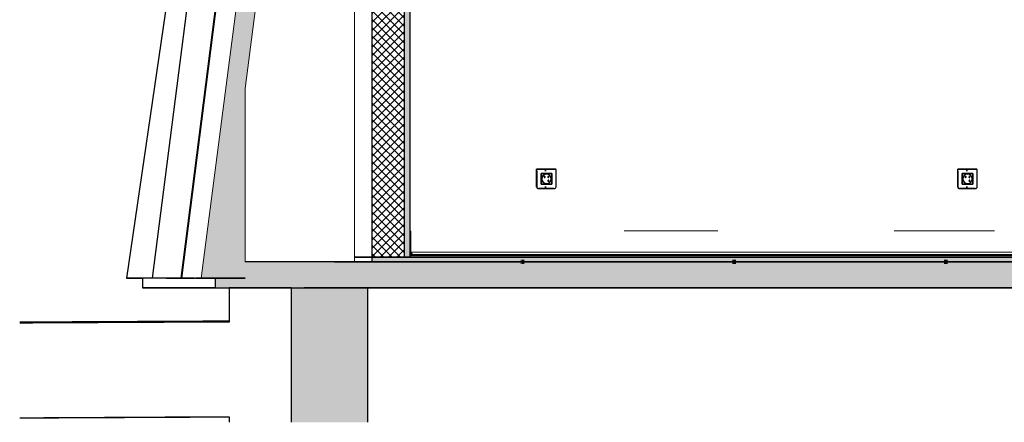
# Model space of a CAD drawing. Header units: centimetres. Extents: x -3137 to 8943, y -3619 to 550.
# Tile 2 of 47: x -1076 to -660, y -70 to 100. Entities that reach past the tile are written whole.
import ezdxf

# ---------------------------------------------------------------- set-up
doc = ezdxf.new("R2010")
doc.units = ezdxf.units.CM
doc.linetypes.add('Tiret_2_', pattern=[0.25, 0.125, -0.125])
for name, color, linetype, lineweight in [('0-1', 7, 'Continuous', 5), ('HACHURE_C-5', 7, 'Continuous', 18), ('MUR', 7, 'Continuous', 25), ('MUR_C', 7, 'Continuous', 25), ('SERRU-traverse', 7, 'Continuous', 18), ('SOL', 7, 'Continuous', 25), ('SOL_C', 7, 'Continuous', 25), ('Solide topographique', 7, 'Continuous', 18)]:
    doc.layers.add(name, color=color, linetype=linetype, lineweight=lineweight)
for name, color, linetype, lineweight, true_color in [('A-FLOR-PATT-1', 7, 'Continuous', 25, 0x616161), ('A-FLOR-PATT-2', 7, 'Continuous', 18, 0x787878), ('A-FLOR-PATT-3', 7, 'Continuous', 25, 0x787878), ('ANNOTATIONS-1', 4, 'Tiret_2_', 100, 0x00ffff), ('HACHURE_C-3', 7, 'Continuous', 5, 0xdadada), ('HACHURE_C-7', 7, 'Continuous', 25, 0x787878), ('ING_ELE', 7, 'Continuous', 25, 0x7f7f7f), ('OSSATURE-1', 9, 'Continuous', 5, 0x808080), ('OSSATURE-2', 9, 'Continuous', 18, 0x808080), ('OSSATURE_C-1', 9, 'Continuous', 18, 0x808080), ('SERRU-2', 9, 'Continuous', 18, 0x808080)]:
    doc.layers.add(name, color=color, linetype=linetype, lineweight=lineweight, true_color=true_color)

# ---------------------------------------------------------------- blocks, each defined once
blk = doc.blocks.new('Garde-corps - Garde-corps-505471-Coupe AA_Lot 05_Faux-plafond')
at = {"layer": 'SERRU-traverse'}
for p, q in [((-2106.1, 11), (-2106.1, 1.95)), ((-2105.79, 2.04), (-2105.79, 10.7)), ((-2015.79, 11), (-1976.22, 11)), ((-1901.83, 11), (-1859.55, 11)), ((-2106.11, 1), (-1254.27, 1)), ((-2106.11, 1), (-1253.65, 1)), ((-2106.1, 1.95), (-2105.39, 1)), ((-2104.73, 1), (-2106.1, 1)), ((-2105.39, 1), (-2106.1, 1)), ((-2105.8, 2.04), (-1253.27, 2.04)), ((-2105.07, 1.08), (-2105.79, 2.04)), ((-2105.39, 1), (-2104.73, 1)), ((-2104.83, 1.11), (-2105.32, 1.11)), ((-2104.9, 1.08), (-2105.07, 1.08)), ((-2104.9, 1.08), (-2105.07, 1.08))]:
    blk.add_line(p, q, dxfattribs=at)
at = {"layer": 'SERRU-traverse', "flags": 128}
for points in [[(-2105.79, 10.7), (-2105.8, 10.77), (-2105.82, 10.83), (-2105.86, 10.89), (-2105.91, 10.94), (-2105.97, 10.97), (-2106.03, 10.99), (-2106.1, 11)], [(-2104.73, 1), (-2104.73, 1.02), (-2104.74, 1.04), (-2104.74, 1.06), (-2104.76, 1.08), (-2104.78, 1.1), (-2104.8, 1.11), (-2104.82, 1.11), (-2104.84, 1.11), (-2104.86, 1.11), (-2104.88, 1.09), (-2104.9, 1.08)], [(-2104.84, 1.11), (-1580.26, 1.11), (-1254.18, 1.11)]]:
    blk.add_lwpolyline(points, dxfattribs=at)
blk = doc.blocks.new('B02_ARC_rvt-2-Coupe AA_Lot 05_Faux-plafond')
at = {"layer": 'A-FLOR-PATT-1'}
blk.add_hatch(color=256, dxfattribs=at).paths.add_polyline_path([(-1250.5, 0), (-1243.42, 0), (-1243.42, 0.8), (-2106.1, 0.8), (-2106.1, 0), (-1258.48, 0)])
at = {"layer": 'A-FLOR-PATT-2'}
h = blk.add_hatch(dxfattribs=at)
h.set_pattern_fill('FP_4', color=256, style=0, pattern_type=2)
h.set_pattern_definition([(45, (-0.387, -172.5), (-4.490128, 4.490128), [3.175, -3.175])])
h.paths.add_polyline_path([(-644.66, -2), (1594.47, -2), (1594.47, 0), (-2122.25, 0), (-2122.25, -2), (-676.54, -2)])
at = {"layer": 'HACHURE_C-3'}
blk.add_hatch(color=256, dxfattribs=at).paths.add_polyline_path([(-2108.62, 0), (-2106.1, 0), (-2106.1, 314.21), (-2108.62, 314.21), (-2108.62, 6.19)])
at = {"layer": 'HACHURE_C-5'}
h = blk.add_hatch(dxfattribs=at)
h.set_pattern_fill('FP_3', color=256, style=0, pattern_type=2)
h.set_pattern_definition([(45, (-3.562, -172.5), (-1.767767, 1.767767), []), (135, (-3.562, -172.5), (-1.767767, -1.767767), [])])
h.paths.add_polyline_path([(-2108.62, 0), (-2108.62, 314.21), (-2122.25, 314.21), (-2122.25, 0), (-2111.45, 0)])
at = {"layer": 'MUR'}
blk.add_line((-2129.56, 0), (-2122.25, 0), dxfattribs=at)
at = {"layer": 'MUR', "flags": 128}
for points in [[(-2129.58, 0), (-2020.74, 0), (-1896.22, 0), (-1778.63, 0)], [(-1252.98, 0), (-1378.18, 0), (-1503.29, 0), (-1628.29, 0), (-1753.18, 0), (-1877.94, 0), (-2002.58, 0), (-2127.06, 0)]]:
    blk.add_lwpolyline(points, dxfattribs=at)
at = {"layer": 'MUR_C'}
for p, q in [((-2122.25, 314.21), (-2122.25, 0)), ((-2108.62, 314.21), (-2108.62, 0)), ((-2106.1, 1.95), (-2106.1, 314.21)), ((-2122.25, 0), (-2106.1, 0)), ((-2106.1, 0), (-2106.1, 1.95))]:
    blk.add_line(p, q, dxfattribs=at)
at = {"layer": 'SOL'}
for p, q in [((-1509.4, 0), (-2129.58, 0)), ((-2129.56, 0), (-2122.25, 0)), ((-2106.1, 0), (-2127.06, 0)), ((-2127.06, 0), (-1252.98, 0)), ((-2065.11, 1), (-2106.11, 1)), ((-2065.05, 0.8), (-2106.11, 0.8)), ((-2106.11, 0.8), (-2065.05, 0.8)), ((-1940.31, 1), (-2064.84, 1)), ((-1940.3, 0.8), (-2064.84, 0.8)), ((-2064.84, 0.8), (-1940.3, 0.8)), ((-1440.76, 0.8), (-1940.09, 0.8)), ((-1940.09, 0.8), (-1440.76, 0.8)), ((-1440.76, 1), (-1940.04, 1)), ((-2122.25, -2), (-2144.1, -2)), ((-2137.99, -2), (-69.28, -2))]:
    blk.add_line(p, q, dxfattribs=at)
for points in [[(-2182.51, -27.41), (-2211.98, -27.56), (-2241.45, -27.71), (-2270.89, -27.86)], [(-2270.89, -67.86), (-2241.45, -67.71), (-2211.98, -67.56), (-2182.51, -67.41)], [(-2189.06, -67.52), (-2216.35, -67.66), (-2243.62, -67.8), (-2270.89, -67.94)]]:
    blk.add_open_spline(points, degree=3, dxfattribs=at)
at = {"layer": 'SOL_C'}
for p, q in [((1594.47, 0), (-2122.25, 0)), ((-2122.25, 0), (-2122.25, -2)), ((-1243.42, 1), (-2106.1, 1)), ((-2106.1, 1), (-2106.1, 0.8)), ((-1243.42, 0.8), (-2106.1, 0.8)), ((-2106.1, 0.8), (-2106.1, 0)), ((-2106.1, 0.8), (-1243.42, 0.8)), ((-2106.1, 0), (-1243.42, 0)), ((-2122.25, -2), (1594.47, -2))]:
    blk.add_line(p, q, dxfattribs=at)
at = {"layer": 'Solide topographique'}
blk.add_open_spline([(-2182.52, -26.9), (-2211.99, -27.05), (-2241.44, -27.21), (-2270.88, -27.36)], degree=3, dxfattribs=at)
at = {"layer": 'SERRU-2'}
blk.add_blockref('Garde-corps - Garde-corps-505471-Coupe AA_Lot 05_Faux-plafond', (0, 0), dxfattribs=at)
blk = doc.blocks.new('Murs 4 - Murs 1-3190715-Coupe AA_Lot 05_Faux-plafond')
at = {"layer": 'MUR'}
for p, q in [((-2181.39, 294.93), (-2166.73, 395.59)), ((-2175.96, 294.93), (-2163.09, 395.59)), ((-2140.84, 395.59), (-2166.73, 395.59)), ((-2166.73, 395.59), (-2163.09, 395.59)), ((-2163.09, 395.59), (-2142.09, 395.59)), ((-2142.09, 395.59), (-2142.82, 395.59)), ((-2142.82, 395.59), (-2137.99, 395.59)), ((-2137.99, 395.59), (-2140.84, 395.59)), ((-2181.39, 294.93), (-2164.04, 294.93)), ((-2175.96, 294.93), (-2181.39, 294.93)), ((-2164.04, 294.93), (-2175.96, 294.93)), ((-2171.95, 294.93), (-2167.68, 294.93)), ((-2164.04, 294.93), (-2171.95, 294.93)), ((-2171.95, 293.53), (-2171.95, 281.23)), ((-2167.68, 294.93), (-2164.04, 294.93)), ((-2167.68, 281.23), (-2167.68, 292.47)), ((-2183.42, 281.23), (-2225.79, -8.88)), ((-2214.86, -8.88), (-2177.75, 281.23)), ((-2183.42, 281.23), (-2177.75, 281.23)), ((-2155.75, 281.23), (-2183.42, 281.23)), ((-2177.75, 281.23), (-2155.75, 281.23)), ((-2171.95, 281.23), (-2155.75, 281.23)), ((-2167.68, 281.23), (-2171.95, 281.23)), ((-2155.75, 281.23), (-2167.68, 281.23)), ((-2214.86, -8.88), (-2225.79, -8.88)), ((-2225.79, -8.88), (-2219.04, -8.88)), ((-2197.06, -8.88), (-2214.86, -8.88)), ((-2208.98, -8.88), (-2197.06, -8.88)), ((-2196.65, -8.88), (-2175.78, -8.88)), ((-2175.78, -8.88), (-2196.63, -8.88))]:
    blk.add_line(p, q, dxfattribs=at)
blk = doc.blocks.new('B02_DC_STR_rvt-2-Coupe AA_Lot 05_Faux-plafond')
at = {"layer": 'A-FLOR-PATT-3'}
blk.add_hatch(color=256, dxfattribs=at).paths.add_polyline_path([(-2156.27, -13), (1660.55, -13), (1660.55, -8.88), (1647.97, -8.88), (1647.97, -2), (-2175.78, -2), (-2175.78, -8.88), (-2188.37, -8.88), (-2188.37, -13), (-2175.78, -13)])
at = {"layer": 'HACHURE_C-7'}
blk.add_hatch(color=256, dxfattribs=at).paths.add_polyline_path([(-2123.96, -69.72), (-2123.96, -13), (-2156.27, -13), (-2156.27, -69.72), (-2143.33, -69.72)])
at = {"layer": 'OSSATURE-1'}
blk.add_hatch(color=256, dxfattribs=at).paths.add_polyline_path([(-2175.78, -8.88), (-2175.78, 71.16), (-2153.12, 244.97), (-2122.15, 258), (-2122.15, 314.68), (-2120.2, 314.68), (-2120.2, 395.59), (-2141.6, 395.59), (-2154.72, 294.93), (-2147.52, 292.47), (-2145.2, 293.35), (-2146.27, 281.23), (-2156.54, 281.23), (-2194.36, -8.88), (-2188.37, -8.88)])
at = {"layer": 'ANNOTATIONS-1'}
for p, q in [((-2059.45, -2), (-2057.94, -2)), ((-1970.26, -2), (-1968.66, -2)), ((-1880.98, -2), (-1879.31, -2))]:
    blk.add_line(p, q, dxfattribs=at)
at = {"layer": 'MUR'}
for p, q in [((-2182.51, -13), (-2150.81, -13)), ((-2156.27, -13), (-2182.51, -13)), ((-2182.51, -13), (-2182.51, -27.41)), ((-2150.81, -13), (1649.68, -13)), ((-2146.43, -13), (-2150.81, -13)), ((1645.3, -13), (-2146.43, -13)), ((-2182.51, -67.41), (-2182.51, -69.72))]:
    blk.add_line(p, q, dxfattribs=at)
at = {"layer": 'MUR_C'}
for p, q in [((-2156.27, -13), (-2156.27, -69.72)), ((-2123.96, -69.72), (-2123.96, -13))]:
    blk.add_line(p, q, dxfattribs=at)
at = {"layer": 'OSSATURE-2'}
for p, q in [((-2214.86, -8.88), (-2177.75, 281.23)), ((-2165.82, 281.23), (-2202.93, -8.88)), ((-2202.52, -8.88), (-2165.41, 281.23)), ((-2129.57, -2), (-2129.57, 254.88)), ((-2141.91, -2), (-2175.78, -2)), ((-2175.78, -2), (-2131.97, -2)), ((-2175.78, -2), (-2134.37, -2)), ((-2129.57, -2), (-2175.78, -2)), ((-2144.1, -2), (-2141.91, -2)), ((-2137.99, -2), (-2122.4, -2)), ((-2137.45, -2), (-2122.4, -2)), ((-2134.37, -2), (-2131.97, -2)), ((-2067.9, -2), (-2050.56, -2)), ((-2067.9, -2), (-2067.65, -2)), ((-2059.45, -2), (-2050.97, -2)), ((-2057.97, -2), (-2059.45, -2)), ((-2050.56, -2), (-2059.45, -2)), ((-2050.97, -2), (-2033.61, -2)), ((-2048.31, -2), (-2033.61, -2)), ((-1979.07, -2), (-1961.71, -2)), ((-1979.07, -2), (-1978.46, -2)), ((-1961.71, -2), (-1970.2, -2)), ((-1970.18, -2), (-1962.12, -2)), ((-1968.69, -2), (-1970.18, -2)), ((-1962.12, -2), (-1944.75, -2)), ((-1959.1, -2), (-1944.75, -2)), ((-1890.16, -2), (-1872.79, -2)), ((-1890.16, -2), (-1889.18, -2)), ((-1880.84, -2), (-1880.96, -2)), ((-1872.79, -2), (-1880.84, -2)), ((-1880.83, -2), (-1873.2, -2)), ((-1879.34, -2), (-1880.83, -2)), ((-1873.2, -2), (-1855.81, -2)), ((-1869.81, -2), (-1855.81, -2)), ((-2208.98, -8.88), (-2214.86, -8.88)), ((-2214.86, -8.88), (-2202.93, -8.88)), ((-2202.93, -8.88), (-2197.06, -8.88)), ((-2202.52, -8.88), (-2194.36, -8.88))]:
    blk.add_line(p, q, dxfattribs=at)
at = {"layer": 'OSSATURE_C-1'}
for p, q in [((-2156.54, 281.23), (-2194.36, -8.88)), ((-2175.78, 71.16), (-2153.12, 244.97)), ((-2175.78, -2), (-2175.78, 71.16)), ((-2194.36, -8.88), (-2188.37, -8.88))]:
    blk.add_line(p, q, dxfattribs=at)
at = {"layer": 'SOL'}
for p, q in [((-2057.94, -2), (-2059.43, -2)), ((-1970.15, -2), (-1970.24, -2)), ((-1968.66, -2), (-1970.15, -2)), ((-1880.79, -2), (-1880.96, -2)), ((-1879.31, -2), (-1880.79, -2)), ((-2219.04, -8.88), (-2219.04, -13)), ((-2197.06, -8.88), (-2208.98, -8.88)), ((-2188.37, -8.88), (-2196.65, -8.88)), ((-2188.37, -13), (-2219.04, -13)), ((-2219.04, -13), (1690.2, -13))]:
    blk.add_line(p, q, dxfattribs=at)
at = {"layer": 'SOL_C'}
for p, q in [((1647.97, -2), (-2175.78, -2)), ((-2188.37, -8.88), (-2188.37, -13)), ((-2188.37, -13), (-2156.27, -13)), ((-2123.96, -13), (1590.97, -13))]:
    blk.add_line(p, q, dxfattribs=at)
at = {"layer": 'MUR'}
blk.add_blockref('Murs 4 - Murs 1-3190715-Coupe AA_Lot 05_Faux-plafond', (0, 0), dxfattribs=at)
blk = doc.blocks.new('Legrand_Batibox_cloison_sèche_prof_40_1_poste_2_mod_080041 - Legrand_Batibox_cloison_sèche_prof_40_1_poste_2_mod_080041-V68-Coupe AA_Lot 05_Faux-plafond')
at = {"layer": 'ING_ELE'}
for p, q in [((-1870.99, 36.35), (-1871.45, 36.35)), ((-1871.45, 29.65), (-1870.99, 29.65))]:
    blk.add_line(p, q, dxfattribs=at)
blk = doc.blocks.new('Legrand_Mosaic_plaque_2_mod_blanc_antimicrobien_078722L - Legrand_Mosaic_plaque_2_mod_blanc_antimicrobien_078722L-V69-Coupe AA_Lot 05_Faux-plafond')
at = {"layer": 'ING_ELE'}
for p, q in [((-1866.92, 37.1), (-1875.07, 37.1)), ((-1875.07, 37.1), (-1866.92, 37.1)), ((-1875.07, 29.7), (-1875.07, 37.1)), ((-1874.97, 36.25), (-1874.97, 29.7)), ((-1873.15, 35.28), (-1868.63, 35.28)), ((-1873.15, 30.73), (-1873.15, 35.28)), ((-1868.73, 35.28), (-1868.63, 35.28)), ((-1868.63, 35.28), (-1868.63, 30.73)), ((-1866.82, 29.7), (-1866.82, 36.25)), ((-1868.63, 30.73), (-1873.15, 30.73)), ((-1868.63, 30.73), (-1868.73, 30.73)), ((-1874.27, 28.9), (-1874.17, 28.9)), ((-1867.71, 28.9), (-1874.27, 28.9)), ((-1874.17, 28.9), (-1867.62, 28.9))]:
    blk.add_line(p, q, dxfattribs=at)
for centre, major_axis, ratio, start_param, end_param in [((-1875.07, 36.25), (0, 0.85), 0.11407, 4.712389, 6.283185), ((-1866.92, 36.25), (0, 0.85), 0.11407, 4.712389, 6.283185), ((-1874.27, 29.7), (0, 0.8), 0.993473, 1.570796, 3.141593), ((-1874.17, 29.7), (0, 0.8), 0.993473, 1.570796, 3.141593), ((-1867.62, 29.7), (0, 0.8), 0.993473, 3.141593, 4.712389)]:
    blk.add_ellipse(centre, major_axis=major_axis, ratio=ratio, start_param=start_param, end_param=end_param, dxfattribs=at)
blk = doc.blocks.new('Legrand_Mosaic_link_prise_2P_T_FB_surface_2_mod_blanc_077145L - Legrand_Mosaic_link_prise_2P_T_FB_surface_2_mod_blanc_077145L-V70-Coupe AA_Lot 05_Faux-plafond')
at = {"layer": 'ING_ELE'}
for p, q in [((-1868.66, 35.25), (-1873.13, 35.25)), ((-1873.13, 35.25), (-1873.13, 30.75)), ((-1870.89, 34.98), (-1870.91, 34.98)), ((-1870.11, 34.02), (-1870.18, 34.02)), ((-1870.18, 33.6), (-1870.11, 33.6)), ((-1868.66, 35.25), (-1868.75, 35.25)), ((-1868.66, 30.75), (-1868.66, 35.25)), ((-1873.13, 30.75), (-1868.66, 30.75)), ((-1870.91, 31.02), (-1870.89, 31.02)), ((-1868.75, 30.75), (-1868.66, 30.75))]:
    blk.add_line(p, q, dxfattribs=at)
at = {"layer": 'ING_ELE', "flags": 128}
for points in [[(-1869.9, 33.81), (-1869.9, 33.82), (-1869.9, 33.83), (-1869.9, 33.84), (-1869.9, 33.84), (-1869.91, 33.85), (-1869.91, 33.86), (-1869.91, 33.87), (-1869.91, 33.88), (-1869.91, 33.88), (-1869.92, 33.89), (-1869.92, 33.9), (-1869.92, 33.91), (-1869.93, 33.91), (-1869.93, 33.92), (-1869.94, 33.93), (-1869.94, 33.94), (-1869.95, 33.94), (-1869.95, 33.95), (-1869.96, 33.95), (-1869.96, 33.96), (-1869.97, 33.97), (-1869.98, 33.97), (-1869.98, 33.98), (-1869.99, 33.98), (-1870, 33.99), (-1870, 33.99), (-1870.01, 34), (-1870.02, 34), (-1870.03, 34), (-1870.03, 34.01), (-1870.04, 34.01), (-1870.05, 34.01), (-1870.06, 34.01), (-1870.07, 34.02), (-1870.08, 34.02), (-1870.08, 34.02), (-1870.09, 34.02), (-1870.1, 34.02), (-1870.11, 34.02), (-1870.11, 34.02)], [(-1870.11, 33.6), (-1870.1, 33.6), (-1870.09, 33.6), (-1870.09, 33.6), (-1870.08, 33.6), (-1870.07, 33.6), (-1870.06, 33.61), (-1870.05, 33.61), (-1870.04, 33.61), (-1870.04, 33.61), (-1870.03, 33.62), (-1870.02, 33.62), (-1870.01, 33.62), (-1870.01, 33.63), (-1870, 33.63), (-1869.99, 33.64), (-1869.99, 33.64), (-1869.98, 33.65), (-1869.97, 33.65), (-1869.97, 33.66), (-1869.96, 33.66), (-1869.95, 33.67), (-1869.95, 33.68), (-1869.94, 33.68), (-1869.94, 33.69), (-1869.93, 33.7), (-1869.93, 33.7), (-1869.93, 33.71), (-1869.92, 33.72), (-1869.92, 33.73), (-1869.92, 33.73), (-1869.91, 33.74), (-1869.91, 33.75), (-1869.91, 33.76), (-1869.91, 33.77), (-1869.9, 33.77), (-1869.9, 33.78), (-1869.9, 33.79), (-1869.9, 33.8), (-1869.9, 33.81), (-1869.9, 33.81)]]:
    blk.add_lwpolyline(points, dxfattribs=at)
at = {"layer": 'ING_ELE'}
for centre, major_axis, start_param, end_param in [((-1870.89, 33), (0, 2), 4.712389, 7.853982), ((-1870.91, 33), (0, 1.98), 6.021386, 7.853982), ((-1870.89, 33), (0, 1.98), 4.712389, 7.853982), ((-1871.69, 33.81), (0, 0.22), 4.712389, 7.853982), ((-1871.69, 33.81), (0, 0.22), 1.570796, 4.712389), ((-1871.71, 33.81), (0, 0.22), 4.712389, 5.235988), ((-1871.71, 33.81), (0, 0.22), 4.18879, 4.712389), ((-1870.98, 33), (0, 2), 6.021386, 6.259957), ((-1870.18, 33.81), (0, 0.21), 0.13829, 0.74062), ((-1870.18, 33.81), (0, 0.21), 2.386216, 2.988546), ((-1870.09, 33.81), (0, 0.22), 4.712389, 7.853982), ((-1870.09, 33.81), (0, 0.22), 1.570796, 4.712389), ((-1870.18, 33.81), (0, 0.21), 5.343563, 6.021236), ((-1870.18, 33.81), (0, 0.21), 3.366102, 4.22928), ((-1870.11, 33.81), (0, 0.22), 4.712389, 5.235988), ((-1870.11, 33.81), (0, 0.22), 4.18879, 4.712389), ((-1870.89, 33), (0, 2), 1.570796, 4.712389), ((-1870.91, 33), (0, 1.98), 1.570796, 3.403392), ((-1870.89, 33), (0, 1.98), 1.570796, 4.712389), ((-1870.98, 33), (0, 2), 3.164821, 3.403392), ((-1870.09, 32.2), (0, 0.22), 4.712389, 7.853982), ((-1870.09, 32.2), (0, 0.22), 1.570796, 4.712389), ((-1870.11, 32.2), (0, 0.22), 4.712389, 5.235988), ((-1870.11, 32.2), (0, 0.22), 4.18879, 4.712389)]:
    blk.add_ellipse(centre, major_axis=major_axis, ratio=0.993473, start_param=start_param, end_param=end_param, dxfattribs=at)
blk = doc.blocks.new('Legrand_Batibox_cloison_sèche_prof_40_1_poste_2_mod_080041 - Legrand_Batibox_cloison_sèche_prof_40_1_poste_2_mod_080041-V71-Coupe AA_Lot 05_Faux-plafond')
at = {"layer": 'ING_ELE'}
for p, q in [((-2048.71, 36.35), (-2049.23, 36.35)), ((-2049.23, 29.65), (-2048.71, 29.65))]:
    blk.add_line(p, q, dxfattribs=at)
blk = doc.blocks.new('Legrand_Mosaic_plaque_2_mod_blanc_antimicrobien_078722L - Legrand_Mosaic_plaque_2_mod_blanc_antimicrobien_078722L-V72-Coupe AA_Lot 05_Faux-plafond')
at = {"layer": 'ING_ELE'}
for p, q in [((-2044.65, 37.1), (-2052.78, 37.1)), ((-2052.78, 37.1), (-2044.65, 37.1)), ((-2052.78, 29.7), (-2052.78, 37.1)), ((-2052.67, 36.25), (-2052.67, 29.7)), ((-2050.85, 35.28), (-2046.34, 35.28)), ((-2050.85, 30.73), (-2050.85, 35.28)), ((-2046.45, 35.28), (-2046.34, 35.28)), ((-2046.34, 35.28), (-2046.34, 30.73)), ((-2044.54, 29.7), (-2044.54, 36.25)), ((-2046.34, 30.73), (-2050.85, 30.73)), ((-2046.34, 30.73), (-2046.45, 30.73)), ((-2051.99, 28.9), (-2051.88, 28.9)), ((-2045.44, 28.9), (-2051.99, 28.9)), ((-2051.88, 28.9), (-2045.33, 28.9))]:
    blk.add_line(p, q, dxfattribs=at)
for centre, major_axis, ratio, start_param, end_param in [((-2052.78, 36.25), (0, 0.85), 0.129598, 4.712389, 6.283185), ((-2044.65, 36.25), (0, 0.85), 0.129598, 4.712389, 6.283185), ((-2051.99, 29.7), (0, 0.8), 0.991567, 1.570796, 3.141593), ((-2051.88, 29.7), (0, 0.8), 0.991567, 1.570796, 3.141593), ((-2045.33, 29.7), (0, 0.8), 0.991567, 3.141593, 4.712389)]:
    blk.add_ellipse(centre, major_axis=major_axis, ratio=ratio, start_param=start_param, end_param=end_param, dxfattribs=at)
blk = doc.blocks.new('Legrand_Mosaic_link_prise_2P_T_FB_surface_2_mod_blanc_077145L - Legrand_Mosaic_link_prise_2P_T_FB_surface_2_mod_blanc_077145L-V73-Coupe AA_Lot 05_Faux-plafond')
at = {"layer": 'ING_ELE'}
for p, q in [((-2046.37, 35.25), (-2050.83, 35.25)), ((-2050.83, 35.25), (-2050.83, 30.75)), ((-2048.6, 34.98), (-2048.61, 34.98)), ((-2047.82, 34.02), (-2047.9, 34.02)), ((-2047.9, 33.6), (-2047.82, 33.6)), ((-2046.37, 35.25), (-2046.47, 35.25)), ((-2046.37, 30.75), (-2046.37, 35.25)), ((-2050.83, 30.75), (-2046.37, 30.75)), ((-2048.61, 31.02), (-2048.6, 31.02)), ((-2046.47, 30.75), (-2046.37, 30.75))]:
    blk.add_line(p, q, dxfattribs=at)
at = {"layer": 'ING_ELE', "flags": 128}
for points in [[(-2047.61, 33.81), (-2047.61, 33.82), (-2047.61, 33.83), (-2047.61, 33.84), (-2047.61, 33.84), (-2047.62, 33.85), (-2047.62, 33.86), (-2047.62, 33.87), (-2047.62, 33.88), (-2047.62, 33.88), (-2047.63, 33.89), (-2047.63, 33.9), (-2047.64, 33.91), (-2047.64, 33.91), (-2047.64, 33.92), (-2047.65, 33.93), (-2047.65, 33.94), (-2047.66, 33.94), (-2047.66, 33.95), (-2047.67, 33.95), (-2047.67, 33.96), (-2047.68, 33.97), (-2047.69, 33.97), (-2047.69, 33.98), (-2047.7, 33.98), (-2047.71, 33.99), (-2047.71, 33.99), (-2047.72, 34), (-2047.73, 34), (-2047.74, 34), (-2047.75, 34.01), (-2047.75, 34.01), (-2047.76, 34.01), (-2047.77, 34.01), (-2047.78, 34.02), (-2047.79, 34.02), (-2047.79, 34.02), (-2047.8, 34.02), (-2047.81, 34.02), (-2047.82, 34.02), (-2047.82, 34.02)], [(-2047.82, 33.6), (-2047.81, 33.6), (-2047.8, 33.6), (-2047.8, 33.6), (-2047.79, 33.6), (-2047.78, 33.6), (-2047.77, 33.61), (-2047.76, 33.61), (-2047.76, 33.61), (-2047.75, 33.61), (-2047.74, 33.62), (-2047.73, 33.62), (-2047.72, 33.62), (-2047.72, 33.63), (-2047.71, 33.63), (-2047.7, 33.64), (-2047.7, 33.64), (-2047.69, 33.65), (-2047.68, 33.65), (-2047.68, 33.66), (-2047.67, 33.66), (-2047.66, 33.67), (-2047.66, 33.68), (-2047.65, 33.68), (-2047.65, 33.69), (-2047.64, 33.7), (-2047.64, 33.7), (-2047.64, 33.71), (-2047.63, 33.72), (-2047.63, 33.73), (-2047.63, 33.73), (-2047.62, 33.74), (-2047.62, 33.75), (-2047.62, 33.76), (-2047.62, 33.77), (-2047.61, 33.77), (-2047.61, 33.78), (-2047.61, 33.79), (-2047.61, 33.8), (-2047.61, 33.81), (-2047.61, 33.81)]]:
    blk.add_lwpolyline(points, dxfattribs=at)
at = {"layer": 'ING_ELE'}
for centre, major_axis, start_param, end_param in [((-2048.6, 33), (0, 2), 4.712389, 7.853982), ((-2048.61, 33), (0, 1.98), 1.308997, 1.570796), ((-2048.6, 33), (0, 1.98), 4.712389, 7.853982), ((-2048.61, 33), (0, 1.98), 6.021386, 7.589344), ((-2049.4, 33.81), (0, 0.22), 4.712389, 7.853982), ((-2049.4, 33.81), (0, 0.22), 1.570796, 4.712389), ((-2049.41, 33.81), (0, 0.22), 4.712389, 5.235988), ((-2049.41, 33.81), (0, 0.22), 4.18879, 4.712389), ((-2048.7, 33), (0, 2), 6.021386, 6.256744), ((-2047.8, 33.81), (0, 0.22), 4.712389, 7.853982), ((-2047.8, 33.81), (0, 0.22), 1.570796, 4.712389), ((-2047.9, 33.81), (0, 0.21), 3.3922, 3.937836), ((-2047.9, 33.81), (0, 0.21), 5.545227, 5.985006), ((-2047.82, 33.81), (0, 0.22), 4.712389, 5.235988), ((-2047.82, 33.81), (0, 0.22), 4.18879, 4.712389), ((-2048.61, 33), (0, 1.98), 1.570796, 1.832596), ((-2048.6, 33), (0, 2), 1.570796, 4.712389), ((-2048.6, 33), (0, 1.98), 1.570796, 4.712389), ((-2048.61, 33), (0, 1.98), 1.835434, 3.403392), ((-2048.7, 33), (0, 2), 3.168034, 3.403392), ((-2047.8, 32.2), (0, 0.22), 4.712389, 7.853982), ((-2047.8, 32.2), (0, 0.22), 1.570796, 4.712389), ((-2047.82, 32.2), (0, 0.22), 4.712389, 5.235988), ((-2047.82, 32.2), (0, 0.22), 4.18879, 4.712389)]:
    blk.add_ellipse(centre, major_axis=major_axis, ratio=0.991567, start_param=start_param, end_param=end_param, dxfattribs=at)
blk = doc.blocks.new('B02_ELE_rvt-2-Coupe AA_Lot 05_Faux-plafond')
at = {"layer": 'ING_ELE'}
for name in ['Legrand_Mosaic_plaque_2_mod_blanc_antimicrobien_078722L - Legrand_Mosaic_plaque_2_mod_blanc_antimicrobien_078722L-V72-Coupe AA_Lot 05_Faux-plafond', 'Legrand_Mosaic_link_prise_2P_T_FB_surface_2_mod_blanc_077145L - Legrand_Mosaic_link_prise_2P_T_FB_surface_2_mod_blanc_077145L-V73-Coupe AA_Lot 05_Faux-plafond', 'Legrand_Batibox_cloison_sèche_prof_40_1_poste_2_mod_080041 - Legrand_Batibox_cloison_sèche_prof_40_1_poste_2_mod_080041-V71-Coupe AA_Lot 05_Faux-plafond', 'Legrand_Mosaic_plaque_2_mod_blanc_antimicrobien_078722L - Legrand_Mosaic_plaque_2_mod_blanc_antimicrobien_078722L-V69-Coupe AA_Lot 05_Faux-plafond', 'Legrand_Mosaic_link_prise_2P_T_FB_surface_2_mod_blanc_077145L - Legrand_Mosaic_link_prise_2P_T_FB_surface_2_mod_blanc_077145L-V70-Coupe AA_Lot 05_Faux-plafond', 'Legrand_Batibox_cloison_sèche_prof_40_1_poste_2_mod_080041 - Legrand_Batibox_cloison_sèche_prof_40_1_poste_2_mod_080041-V68-Coupe AA_Lot 05_Faux-plafond']:
    blk.add_blockref(name, (0, 0), dxfattribs=at)

msp = doc.modelspace()

# ---------------------------------------------------------------- block references
at = {"layer": '0-1'}
for name in ['B02_DC_STR_rvt-2-Coupe AA_Lot 05_Faux-plafond', 'B02_ARC_rvt-2-Coupe AA_Lot 05_Faux-plafond', 'B02_ELE_rvt-2-Coupe AA_Lot 05_Faux-plafond']:
    msp.add_blockref(name, (1195.219, 0), dxfattribs=at)

doc.saveas('drawing.dxf')
